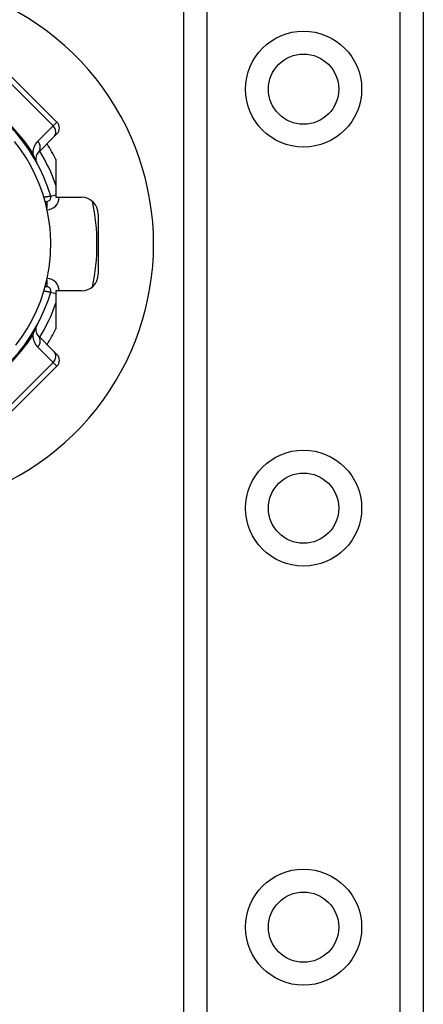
# Model space of a CAD drawing. Header units: inches. Extents: x 4 to 134, y 7 to 73.
# Tile 14 of 104: x 5.646 to 6.593, y 18.235 to 20.548. Entities that reach past the tile are written whole.
import ezdxf

# ---------------------------------------------------------------- set-up
doc = ezdxf.new("R2010")
doc.units = ezdxf.units.IN
doc.header["$MEASUREMENT"] = 0
doc.layers.add('Visible Edges(ANSI)', color=7, linetype='Continuous', lineweight=25)
doc.layers.add('Visible Tangent Edges(ANSI)', color=7, linetype='Continuous', lineweight=25)

msp = doc.modelspace()

# ---------------------------------------------------------------- linework, layer by layer
at = {"layer": 'Visible Edges(ANSI)'}
for p, q in [((6.0313, 17.105), (6.0313, 50.2389)), ((6.5933, 50.2389), (6.5933, 17.105)), ((5.7334, 20.3072), (5.622, 20.4185)), ((5.6894, 20.2353), (5.7256, 20.2715)), ((5.7334, 20.2793), (5.7256, 20.2715)), ((5.731, 20.2195), (5.731, 20.1304)), ((5.731, 20.1304), (5.7909, 20.1304)), ((5.7058, 20.1208), (5.7097, 20.1208)), ((5.8303, 20.0911), (5.8303, 19.9498)), ((5.7097, 19.92), (5.7058, 19.92)), ((5.731, 19.9104), (5.731, 19.8214)), ((5.7909, 19.9104), (5.731, 19.9104)), ((5.7256, 19.7693), (5.6894, 19.8055)), ((5.7256, 19.7693), (5.7334, 19.7615)), ((5.622, 19.6223), (5.7334, 19.7337))]:
    msp.add_line(p, q, dxfattribs=at)
at = {"layer": 'Visible Edges(ANSI)', "flags": 128}
msp.add_lwpolyline([(5.6369, 19.7829), (5.6506, 19.8014), (5.6638, 19.8218), (5.6754, 19.8425), (5.6857, 19.8637), (5.6949, 19.886), (5.703, 19.9101), (5.7099, 19.9365), (5.7151, 19.9651), (5.7183, 19.9956), (5.7191, 20.0268), (5.7173, 20.0579), (5.7132, 20.0876), (5.7074, 20.1148), (5.7002, 20.1396), (5.692, 20.1623), (5.6827, 20.1836), (5.6723, 20.2042), (5.6603, 20.2248), (5.6472, 20.2442), (5.6339, 20.2617)], dxfattribs=at)
at = {"layer": 'Visible Edges(ANSI)'}
for centre in [(6.3123, 20.3845), (6.3123, 19.4003), (6.3123, 18.416)]:
    msp.add_circle(centre, 0.0825, dxfattribs=at)
for centre, radius, start, end in [((5.3353, 20.0204), 0.625, 244.8704, 115.1296), ((5.3353, 20.0204), 0.3996, 16.3518, 70.8354), ((5.7195, 20.2932), 0.0197, 315, 45), ((5.3353, 20.0204), 0.4429, 26.7049, 32.1604), ((5.7033, 20.2214), 0.0197, 135, 208.6389), ((5.7097, 20.1303), 0.00945, 270, 16.3518), ((5.7909, 20.0911), 0.0394, 0, 90), ((5.3353, 20.0204), 0.4921, 348.2772, 11.7228), ((5.7909, 19.9498), 0.0394, 270, 0), ((5.7097, 19.9106), 0.00945, 343.6482, 90), ((5.3353, 20.0204), 0.3996, 253.8612, 343.6482), ((5.7033, 19.8195), 0.0197, 151.3611, 225), ((5.3353, 20.0204), 0.4429, 327.8396, 333.2951), ((5.7195, 19.7476), 0.0197, 315, 45)]:
    msp.add_arc(centre, radius, start, end, dxfattribs=at)
at = {"layer": 'Visible Tangent Edges(ANSI)'}
for p, q in [((6.0851, 50.2389), (6.0851, 17.105)), ((6.5394, 17.105), (6.5394, 50.2389)), ((5.6134, 20.4098), (5.7247, 20.2985)), ((5.7247, 20.2985), (5.7334, 20.3072)), ((5.7247, 20.2985), (5.6885, 20.2623)), ((5.7187, 20.1329), (5.731, 20.1365)), ((5.7097, 20.1208), (5.7097, 20.1052)), ((5.7097, 19.9356), (5.7097, 19.92)), ((5.7187, 19.9079), (5.731, 19.9043)), ((5.6885, 19.7786), (5.7247, 19.7424)), ((5.7247, 19.7424), (5.6134, 19.631)), ((5.7334, 19.7337), (5.7247, 19.7424))]:
    msp.add_line(p, q, dxfattribs=at)
at = {"layer": 'Visible Tangent Edges(ANSI)', "flags": 128}
for points in [[(5.686, 20.212), (5.6851, 20.2137), (5.6845, 20.215), (5.684, 20.2161), (5.6835, 20.2171), (5.683, 20.2181), (5.6826, 20.2191), (5.6822, 20.2201), (5.6818, 20.221), (5.6815, 20.2219), (5.6811, 20.2228), (5.6807, 20.2237), (5.6804, 20.2245), (5.6801, 20.2254), (5.6797, 20.2262), (5.6794, 20.227), (5.6791, 20.2279), (5.6788, 20.2287), (5.6785, 20.2295), (5.6783, 20.2302), (5.678, 20.231), (5.6777, 20.2318), (5.6775, 20.2325), (5.6772, 20.2333), (5.677, 20.234)], [(5.7187, 20.1329), (5.7187, 20.1329), (5.7186, 20.1329), (5.7184, 20.1329), (5.7182, 20.1328), (5.7179, 20.1328), (5.7175, 20.1327), (5.7171, 20.1326), (5.7166, 20.1326), (5.716, 20.1325), (5.7154, 20.1324), (5.7147, 20.1323), (5.714, 20.1321), (5.7133, 20.132), (5.7125, 20.1319), (5.7117, 20.1317), (5.7108, 20.1316), (5.7099, 20.1314), (5.709, 20.1313), (5.708, 20.1311), (5.7071, 20.131), (5.7061, 20.1308), (5.7051, 20.1306), (5.7041, 20.1304), (5.7031, 20.1303)], [(5.7031, 19.9106), (5.7041, 19.9104), (5.7051, 19.9102), (5.7061, 19.9101), (5.7071, 19.9099), (5.708, 19.9097), (5.709, 19.9096), (5.7099, 19.9094), (5.7108, 19.9093), (5.7116, 19.9091), (5.7125, 19.909), (5.7133, 19.9088), (5.714, 19.9087), (5.7147, 19.9086), (5.7154, 19.9085), (5.716, 19.9084), (5.7166, 19.9083), (5.7171, 19.9082), (5.7175, 19.9081), (5.7179, 19.9081), (5.7182, 19.908), (5.7184, 19.908), (5.7186, 19.9079), (5.7187, 19.9079), (5.7187, 19.9079)], [(5.677, 19.8069), (5.6772, 19.8076), (5.6775, 19.8083), (5.6777, 19.8091), (5.678, 19.8098), (5.6783, 19.8106), (5.6785, 19.8114), (5.6788, 19.8122), (5.6791, 19.813), (5.6794, 19.8138), (5.6797, 19.8146), (5.6801, 19.8155), (5.6804, 19.8163), (5.6807, 19.8172), (5.6811, 19.818), (5.6815, 19.8189), (5.6818, 19.8198), (5.6822, 19.8208), (5.6826, 19.8217), (5.683, 19.8227), (5.6835, 19.8237), (5.684, 19.8248), (5.6845, 19.8259), (5.6851, 19.8271), (5.686, 19.8289)]]:
    msp.add_lwpolyline(points, dxfattribs=at)
at = {"layer": 'Visible Tangent Edges(ANSI)'}
for centre in [(6.3123, 20.3845), (6.3123, 19.4003), (6.3123, 18.416)]:
    msp.add_circle(centre, 0.1363, dxfattribs=at)
for centre, radius, start, end in [((5.3092, 19.9943), 0.439, 33.0901, 56.9099), ((5.7163, 20.2344), 0.0394, 135, 180.6587), ((5.3353, 20.0204), 0.4193, 19.3241, 31.4236), ((5.7097, 20.1303), 0.0291, 271.7673, 0.3097), ((5.7097, 19.9106), 0.0291, 359.6903, 88.2327), ((5.3353, 20.0204), 0.4193, 328.5764, 340.6759), ((5.3092, 20.0465), 0.439, 303.0901, 326.9099), ((5.7163, 19.8064), 0.0394, 179.3413, 225)]:
    msp.add_arc(centre, radius, start, end, dxfattribs=at)
for centre, major_axis, ratio, start_param, end_param in [((5.7117, 20.2854), (0.0139, -0.0139), 0.937622, 0, 1.570796), ((5.6754, 20.2492), (0.0139, -0.0139), 0.937622, 0, 1.570796), ((5.7031, 20.2601), (-0.033, -0.0215), 0.48633, 0, 0.409204), ((5.7031, 19.7808), (-0.033, 0.0215), 0.48633, 5.873981, 6.283185), ((5.6754, 19.7916), (0.0139, 0.0139), 0.937622, 4.712389, 6.283185), ((5.7117, 19.7554), (0.0139, 0.0139), 0.937622, 4.712389, 6.283185)]:
    msp.add_ellipse(centre, major_axis=major_axis, ratio=ratio, start_param=start_param, end_param=end_param, dxfattribs=at)

doc.saveas('drawing.dxf')
